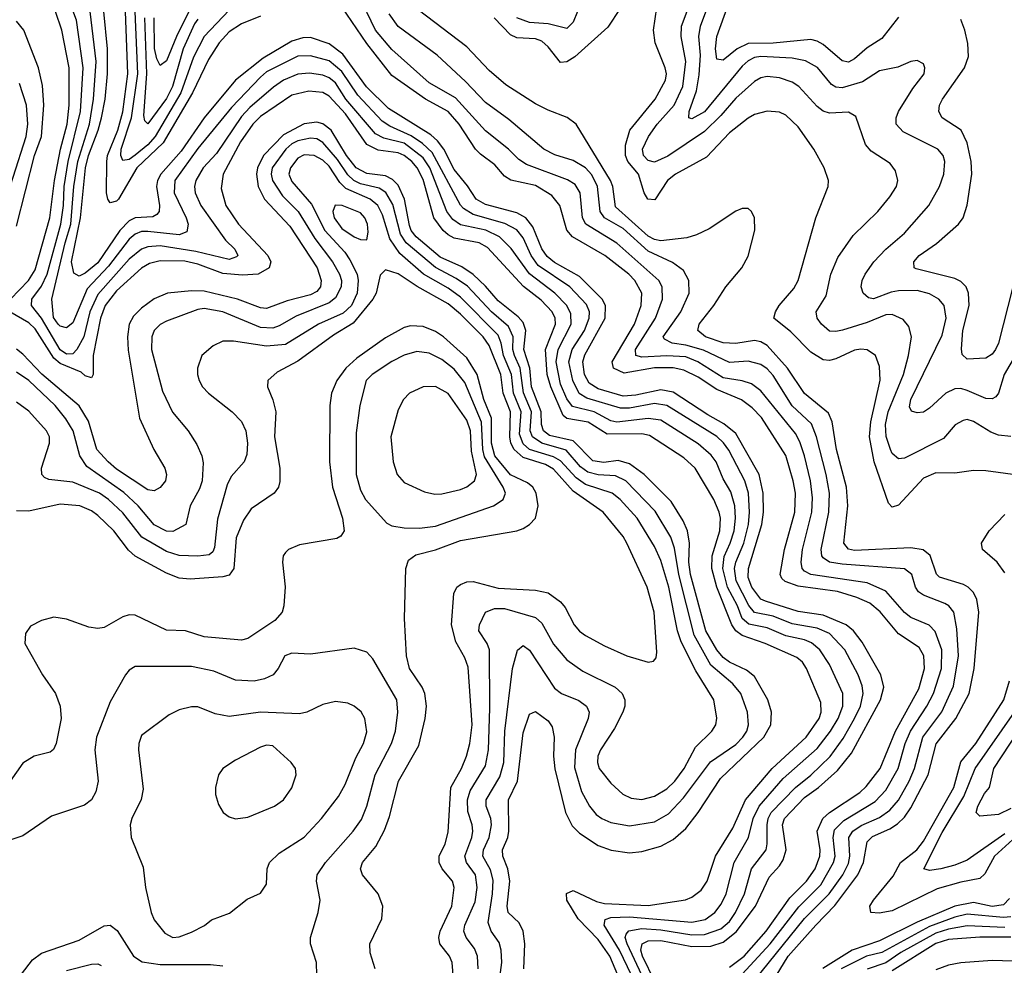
# Model space of a CAD drawing. Header units: inches. Extents: x 1305375 to 1407406, y 744550 to 841633.
# Tile 77 of 256: x 1331280 to 1334429, y 781941 to 784964. Entities that reach past the tile are written whole.
import ezdxf

# ---------------------------------------------------------------- set-up
doc = ezdxf.new("R2010")
doc.units = ezdxf.units.IN
doc.header["$MEASUREMENT"] = 0
doc.layers.add('B3738', color=7, linetype='Continuous')

msp = doc.modelspace()

# ---------------------------------------------------------------- linework, layer by layer
at = {"layer": 'B3738', "color": 5}
for points, elevation in [([(1331250.9, 784070), (1331308.7, 784130), (1331330, 784163.6), (1331376.9, 784330), (1331391.5, 784450), (1331410.3, 784550), (1331432.1, 784630), (1331438.5, 784690), (1331438.7, 784810), (1331415.1, 784930), (1331395, 784990), (1331366.5, 785046.5), (1331325.4, 785110), (1331290, 785143.3), (1331270, 785152.1)], 1580), ([(1334449.1, 783630.9), (1334410, 783635.3), (1334385.2, 783645.2), (1334330, 783679.1), (1334310, 783685.3), (1334297, 783683), (1334271.6, 783668.4), (1334234.5, 783625.5), (1334110, 783562.2), (1334090, 783559.8), (1334070, 783576.8), (1334064.7, 783590), (1334050.9, 783630.9), (1334049, 783670), (1334057.7, 783710), (1334106.8, 783830), (1334122, 783890), (1334132.1, 783950), (1334123.4, 783983.4), (1334105.5, 784005.5), (1334070, 784021.8), (1334050, 784019.9), (1333990, 783995.6), (1333911, 783971), (1333890, 783966.7), (1333870, 783968.6), (1333844, 783990), (1333830.7, 784010), (1333826.8, 784030), (1333858.9, 784081.1), (1333873.6, 784150), (1333896.6, 784203.4), (1333945.8, 784274.2), (1334024.6, 784350), (1334062.9, 784397.1), (1334083.6, 784430), (1334088.6, 784450), (1334080.9, 784480.9), (1334063.6, 784503.6), (1334003.5, 784543.5), (1333984.6, 784564.6), (1333954.4, 784654.4), (1333930, 784668.3), (1333870, 784665), (1333850, 784671.5), (1333830, 784685.8), (1333771.2, 784750), (1333750, 784764.1), (1333710, 784778.2), (1333670, 784782.4), (1333650, 784777.6), (1333630, 784766.1), (1333570, 784712.5), (1333522.7, 784657.3), (1333470, 784606.2), (1333352.8, 784527.2), (1333310, 784508.4), (1333290, 784513.8), (1333274.9, 784530), (1333271.6, 784550), (1333290.6, 784590), (1333318.8, 784630), (1333373, 784690), (1333401.2, 784750), (1333410.7, 784830), (1333395.1, 784910), (1333396.6, 784943.4), (1333467.1, 785130)], 1360), ([(1333236.2, 781910), (1333198.3, 781990), (1333149.3, 782070), (1333152.7, 782087.3), (1333170, 782094), (1333230, 782096.6), (1333430, 782079.5), (1333472.1, 782087.9), (1333503.4, 782110), (1333522.9, 782137.1), (1333538.9, 782170), (1333564.8, 782270), (1333610.4, 782349.6), (1333626, 782410), (1333644.7, 782450), (1333722.1, 782537.9), (1333830, 782634.2), (1333872.8, 782690), (1333897.1, 782730), (1333912.9, 782770), (1333912.8, 782810), (1333870, 782902.6), (1333838.6, 782950), (1333811.7, 782971.7), (1333790, 782981.1), (1333730, 782994.4), (1333670, 783019.5), (1333611.4, 783031.4), (1333590.1, 783050.1), (1333575.5, 783090), (1333544, 783150), (1333528.5, 783210), (1333532.5, 783247.5), (1333552.5, 783290), (1333564.5, 783330), (1333568.8, 783370), (1333567.1, 783410), (1333554.1, 783454.1), (1333530, 783495.9), (1333507.1, 783550), (1333491.8, 783571.8), (1333450, 783608.2), (1333330, 783683.6), (1333290, 783689.2), (1333190, 783676.8), (1333170, 783681), (1333117.3, 783710), (1333047.7, 783727.7), (1333030, 783751.6), (1333010, 783799.1), (1332996.1, 783870), (1333002.6, 783910), (1333043.6, 783990), (1333043, 784023), (1333029.9, 784050), (1332991.4, 784090), (1332910.8, 784150.8), (1332851.8, 784231.8), (1332814.1, 784270), (1332770.9, 784290.9), (1332690, 784308.4), (1332664.9, 784324.9), (1332645.7, 784350), (1332591.5, 784490), (1332570, 784521.9), (1332510, 784568.5), (1332444.6, 784584.6), (1332418.4, 784598.4), (1332323.1, 784710), (1332290, 784761.5), (1332270, 784777.7), (1332250, 784786.3), (1332206.9, 784793.1), (1332170, 784789.6), (1332123.8, 784770), (1332091.6, 784748.4), (1332016.7, 784683.3), (1331990, 784654.2), (1331910, 784536.4), (1331867.1, 784490), (1331843.5, 784450), (1331838.9, 784430), (1331841.8, 784410), (1331859.9, 784370), (1331938.6, 784258.6), (1331968.6, 784230), (1331977.6, 784210), (1331974, 784206), (1331950, 784197.6), (1331843.2, 784223.2), (1331730, 784240.4), (1331690, 784238.1), (1331670, 784230.5), (1331630, 784198.1), (1331530, 784085.1), (1331504.3, 784030), (1331485.1, 783950), (1331463.5, 783910), (1331450, 783895.7), (1331430, 783894.5), (1331410, 783908.6), (1331350, 784009.3), (1331317.8, 784050), (1331319, 784070), (1331350, 784111.7), (1331367.8, 784150), (1331411.5, 784310), (1331420.6, 784370), (1331422.1, 784430), (1331435.4, 784510), (1331474.3, 784670), (1331483.1, 784810), (1331462, 784962), (1331410, 785101.3)], 1560), ([(1334475.5, 783910), (1334427.9, 783830), (1334410.5, 783769.5), (1334401.8, 783758.2), (1334390, 783751.9), (1334370, 783753.2), (1334310, 783778.6), (1334290, 783784.4), (1334270, 783783.7), (1334241.2, 783770), (1334190, 783721.5), (1334170, 783708.8), (1334150, 783706.9), (1334132, 783712), (1334125.9, 783725.9), (1334129.9, 783750), (1334230, 783955.2), (1334242.3, 784010), (1334236.2, 784050), (1334219.8, 784070), (1334190, 784087.9), (1334150, 784097.9), (1334090, 784096.7), (1334067.2, 784092.8), (1334010, 784071.7), (1333994.4, 784074.4), (1333977.1, 784090), (1333971.4, 784110), (1333974, 784130), (1333984.1, 784150), (1334011.9, 784190), (1334049.9, 784230), (1334110, 784280.9), (1334187.5, 784370), (1334221.1, 784430), (1334234.9, 784470), (1334238.2, 784510), (1334233.2, 784530), (1334216.5, 784550), (1334105.5, 784605.5), (1334082.5, 784630), (1334082.6, 784650), (1334089.9, 784670.1), (1334136.4, 784743.6), (1334172, 784790), (1334174.8, 784810), (1334170, 784822.7), (1334150, 784833.3), (1334130, 784829.7), (1334088.2, 784811.7), (1334030, 784799.9), (1333975.3, 784764.7), (1333910, 784745.9), (1333890, 784748), (1333876.3, 784756.3), (1333831.3, 784811.3), (1333792.5, 784832.5), (1333750, 784840.2), (1333650, 784845.6), (1333630, 784842.4), (1333610, 784832.4), (1333590, 784814.6), (1333470, 784669.6), (1333430, 784647.2), (1333419.7, 784650), (1333420.8, 784670), (1333444.2, 784735.8), (1333452.9, 784787.1), (1333457.7, 784850), (1333451.8, 784910), (1333457.5, 784942.5), (1333504.1, 785070)], 1340), ([(1333590, 781912.7), (1333679.7, 782010), (1333771.8, 782128.2), (1333841.6, 782198.4), (1333882.8, 782270), (1333887.5, 782290), (1333881, 782350), (1333885.7, 782374.3), (1333915.5, 782404.4), (1334015.3, 782464.7), (1334050, 782501.3), (1334089.1, 782570), (1334112.1, 782650), (1334128.7, 782690), (1334181.4, 782770), (1334202.4, 782810), (1334228.2, 782890), (1334228.6, 782950), (1334207.7, 783007.7), (1334188.3, 783028.3), (1334130, 783053), (1334110, 783068.5), (1334050, 783136.9), (1333990, 783163.2), (1333810.4, 783190.4), (1333790, 783200.6), (1333781.9, 783210), (1333779, 783230), (1333783.2, 783270), (1333813.1, 783390), (1333815.8, 783435.8), (1333809.4, 783490), (1333789.7, 783570), (1333774.9, 783614.9), (1333760.5, 783640.5), (1333650, 783776.9), (1333619.9, 783799.9), (1333590, 783809.6), (1333530, 783818.4), (1333449, 783870), (1333410, 783885.7), (1333350, 783889.2), (1333270, 783885.2), (1333250.8, 783890), (1333249.7, 783910), (1333313.2, 784010), (1333335.7, 784070), (1333334.8, 784110), (1333324, 784130), (1333190, 784249.6), (1333090.7, 784310), (1333080.3, 784330), (1333072, 784410), (1333056.4, 784436.4), (1333032.1, 784452.1), (1332901.1, 784501.1), (1332876.3, 784516.3), (1332843.1, 784550), (1332770, 784607.9), (1332673.7, 784713.7), (1332590, 784761.6), (1332470, 784868.7), (1332417.6, 784930), (1332364.2, 785044.2)], 1460), ([(1331950, 784993.7), (1331869.8, 784910), (1331835.8, 784844.2), (1331795.3, 784730), (1331713.2, 784590), (1331690, 784563.3), (1331650, 784531), (1331630, 784516.2), (1331610, 784513), (1331604, 784530), (1331604.9, 784550), (1331637.3, 784650), (1331657.8, 784790), (1331649.1, 784990)], 1460), ([(1333550, 781935.2), (1333597.1, 781970), (1333667.6, 782050), (1333743.1, 782156.9), (1333796.4, 782210), (1333824.4, 782250), (1333838.4, 782290), (1333840.1, 782310), (1333830.2, 782370), (1333848.2, 782410), (1333870, 782429.5), (1333966.8, 782493.2), (1333987.3, 782512.7), (1334031.8, 782570), (1334080.4, 782690), (1334155.1, 782824.9), (1334173.5, 782890), (1334171, 782930), (1334156.9, 782956.9), (1334090, 783000.5), (1334031.4, 783071.4), (1333998.4, 783098.4), (1333957.1, 783117.1), (1333895.6, 783135.6), (1333770, 783153.5), (1333728, 783168), (1333717.8, 783177.8), (1333711.6, 783190), (1333725.5, 783270), (1333758.7, 783390), (1333760.5, 783450), (1333753.9, 783490), (1333730.4, 783570.4), (1333652, 783692), (1333622.8, 783722.8), (1333588.6, 783748.6), (1333510, 783781.3), (1333450, 783820.6), (1333403.9, 783843.9), (1333370, 783850.7), (1333310, 783850.5), (1333213.3, 783833.3), (1333178.7, 783850), (1333174.6, 783870), (1333246.3, 783990), (1333267.5, 784050), (1333269.2, 784090), (1333247.6, 784130), (1333228.2, 784150), (1333151.4, 784210), (1333047.7, 784270), (1333030, 784290.6), (1333007.7, 784370), (1332982.1, 784402.1), (1332930, 784433.1), (1332851, 784451), (1332830, 784463.4), (1332799.9, 784499.9), (1332753.3, 784533.3), (1332737.3, 784550), (1332685.8, 784630), (1332650.5, 784670.5), (1332577.7, 784710), (1332470, 784785.6), (1332390, 784887.5), (1332310, 785005)], 1480), ([(1333663.9, 781850), (1333737.9, 781970), (1333825.6, 782070), (1333887.3, 782132.7), (1333960.6, 782230), (1333978.2, 782270), (1333990, 782336), (1334007.4, 782352.6), (1334063, 782377), (1334086.7, 782393.3), (1334110, 782415.1), (1334130, 782445), (1334184.9, 782550), (1334210.7, 782649.3), (1334274.1, 782730), (1334315.9, 782810), (1334331.9, 782890), (1334347.4, 783070), (1334340.8, 783110), (1334330, 783132.3), (1334313.2, 783150), (1334297.9, 783157.9), (1334221.9, 783181.9), (1334211.5, 783191.5), (1334191.3, 783251.3), (1334169.2, 783269.2), (1334130, 783275.6), (1333950, 783267.3), (1333930, 783271.4), (1333915.6, 783290), (1333928.4, 783410), (1333924.1, 783470), (1333891.9, 783590), (1333877.9, 783677.9), (1333866.3, 783706.3), (1333790, 783768.6), (1333735.5, 783850), (1333670, 783922.2), (1333650, 783933.6), (1333630, 783938.2), (1333570, 783928.2), (1333530, 783930.8), (1333472.9, 783950), (1333448.2, 783970), (1333453.4, 783990), (1333499.9, 784050), (1333538.4, 784110), (1333589.9, 784170), (1333610, 784207.7), (1333631.1, 784291.1), (1333629.8, 784329.8), (1333620.5, 784350), (1333610, 784360.5), (1333590, 784359.8), (1333570, 784351.8), (1333485, 784295), (1333444.4, 784275.6), (1333413.3, 784266.7), (1333330, 784256.6), (1333310, 784260.9), (1333290, 784272.2), (1333185.7, 784365.7), (1333177.1, 784430), (1333169.2, 784450), (1333060.2, 784630), (1333031, 784651), (1332970, 784673.9), (1332930, 784694.6), (1332835, 784755), (1332781.3, 784801.3), (1332710, 784877), (1332554.9, 784994.9)], 1420), ([(1333200.5, 784999.5), (1333160.5, 784939.5), (1333055.3, 784844.7), (1333030, 784829.2), (1333010, 784826.7), (1332970, 784877.2), (1332950, 784894.7), (1332930, 784901.9), (1332870, 784905.1), (1332850, 784915.7), (1332797, 784970)], 1380), ([(1334471.7, 783508.3), (1334370, 783521.8), (1334330, 783522.5), (1334270, 783513.9), (1334210, 783515.2), (1334170, 783498.3), (1334090, 783412.2), (1334070, 783405.7), (1334058.4, 783418.4), (1334012.9, 783550), (1333997.4, 783630), (1334001.6, 783678.4), (1334031.4, 783811.4), (1334030, 783855.1), (1334017.1, 783890), (1333990, 783908.3), (1333970, 783910.9), (1333950, 783907.7), (1333890, 783879.3), (1333870, 783874.5), (1333850, 783876.7), (1333810, 783900.6), (1333746.3, 783966.3), (1333691.9, 784010), (1333696.6, 784030), (1333708.3, 784050), (1333755.8, 784104.2), (1333769.9, 784130), (1333826.4, 784330), (1333865, 784430), (1333866.8, 784450), (1333852.8, 784490), (1333819.5, 784550), (1333770, 784621), (1333730, 784658.3), (1333710, 784667.9), (1333670, 784671.1), (1333630, 784660.2), (1333610, 784648.8), (1333550, 784601.8), (1333476, 784524), (1333377.8, 784470), (1333351.4, 784450), (1333311.7, 784388.3), (1333288.5, 784390), (1333276.9, 784410), (1333259.5, 784470), (1333225.3, 784510), (1333217.8, 784530), (1333217, 784563), (1333231.7, 784610), (1333312.5, 784710), (1333345.4, 784770), (1333348.2, 784790), (1333344.3, 784810), (1333312.7, 784890), (1333307.2, 784930), (1333317.3, 785002.7)], 1380), ([(1334090, 784971.7), (1334036.8, 784903.2), (1333990, 784873.5), (1333950, 784838.5), (1333930, 784828.2), (1333910, 784831.8), (1333850, 784884.1), (1333830, 784895.4), (1333810, 784899.8), (1333690, 784888.1), (1333610, 784887.5), (1333574.7, 784870), (1333530, 784833.7), (1333510, 784837.4), (1333505.3, 784870), (1333509.6, 784910), (1333546.3, 785013.7)], 1320), ([(1331270, 784303.8), (1331328.1, 784530), (1331350, 784590), (1331357.8, 784690), (1331353.7, 784753.7), (1331340.1, 784810), (1331293.8, 784930), (1331270, 784958.8)], 1620), ([(1333269.5, 781910), (1333222.7, 782010), (1333216.5, 782030), (1333219.4, 782040.6), (1333228.4, 782051.6), (1333270, 782059), (1333330, 782054.8), (1333430, 782038.6), (1333470, 782040.1), (1333522.1, 782057.9), (1333550, 782081.3), (1333569.1, 782110), (1333598.3, 782170), (1333620.7, 782250), (1333666.9, 782310), (1333670.8, 782330), (1333670.4, 782390), (1333673.3, 782410), (1333682.9, 782430), (1333760.6, 782510), (1333810, 782549.1), (1333871.8, 782608.2), (1333913.4, 782666.6), (1333949.9, 782730), (1333968.4, 782770), (1333977.5, 782810), (1333974.4, 782834.4), (1333960.9, 782870), (1333919, 782950), (1333870, 783001.3), (1333830, 783019.3), (1333750, 783032.6), (1333690, 783057.2), (1333630, 783069.3), (1333611.6, 783091.6), (1333570.9, 783170), (1333566.2, 783210), (1333570, 783230), (1333595.8, 783290), (1333610.2, 783350), (1333614.4, 783390), (1333610.4, 783450), (1333598.5, 783490), (1333547.9, 783587.9), (1333531.3, 783611.3), (1333510, 783631.7), (1333350, 783730.2), (1333310, 783736.7), (1333230, 783721.5), (1333201.5, 783721.5), (1333094.3, 783754.3), (1333068.8, 783768.8), (1333048.6, 783810), (1333036.6, 783870), (1333047.4, 783910), (1333085.9, 783970), (1333101.2, 784010), (1333102.1, 784030), (1333093.1, 784053.1), (1333039.1, 784110), (1332938.3, 784178.3), (1332915.7, 784210), (1332890, 784266.2), (1332870, 784291.5), (1332831.9, 784311.9), (1332730, 784340.8), (1332699.8, 784359.8), (1332690, 784370.9), (1332599.3, 784539.3), (1332568, 784568), (1332532.5, 784592.5), (1332463.5, 784623.5), (1332439.3, 784639.3), (1332361.9, 784721.9), (1332310, 784798.1), (1332270, 784831.8), (1332210, 784848.1), (1332170, 784847.1), (1332070, 784797.3), (1332050, 784780.4), (1331957.3, 784682.7), (1331850, 784551.8), (1331776.3, 784450), (1331774.2, 784410), (1331812.6, 784330), (1331818.6, 784310), (1331814.9, 784285.1), (1331790, 784275.7), (1331690, 784287), (1331670, 784286.2), (1331650, 784278.6), (1331630, 784262.4), (1331564.7, 784175.3), (1331496.5, 784103.5), (1331450, 783994.6), (1331430, 783978.2), (1331410, 783983.9), (1331403.7, 783990), (1331388.6, 784011.4), (1331382.9, 784070), (1331425.2, 784250), (1331444, 784310), (1331453.4, 784430), (1331465.7, 784510), (1331503, 784630), (1331516.8, 784710), (1331525.1, 784830), (1331506.1, 784990)], 1540), ([(1333311.5, 781890), (1333271.7, 781970), (1333266.6, 781990), (1333270.5, 782009.5), (1333290, 782019.1), (1333330, 782020.2), (1333430, 782001.9), (1333490, 782002.2), (1333530, 782015.4), (1333571.8, 782048.2), (1333633.4, 782130), (1333676.5, 782223.5), (1333710, 782258.7), (1333722, 782278), (1333730.8, 782310), (1333719.7, 782390), (1333725.8, 782410), (1333790, 782477.7), (1333834.7, 782510), (1333895.6, 782564.4), (1333940.6, 782619.4), (1334032.5, 782790), (1334043.4, 782830), (1334034, 782870), (1333974.5, 782974.5), (1333946.9, 783010), (1333922.8, 783030), (1333850, 783060.3), (1333770, 783071.8), (1333664.6, 783104.6), (1333650, 783111.1), (1333621.6, 783150), (1333610, 783180.4), (1333610.4, 783210), (1333653.5, 783350), (1333658.8, 783390), (1333657.4, 783450), (1333644.7, 783510), (1333570, 783641.2), (1333532.2, 783672.2), (1333480.6, 783700.6), (1333370, 783772.8), (1333330, 783780.2), (1333250, 783763.4), (1333210, 783760.4), (1333130, 783784.1), (1333101.7, 783801.7), (1333086.3, 783830), (1333081.4, 783870), (1333087.4, 783892.6), (1333152.3, 784010), (1333153, 784050), (1333143.3, 784070), (1333070, 784142.9), (1332990, 784187.8), (1332966.8, 784206.8), (1332950, 784231.4), (1332921.1, 784301.1), (1332899, 784330), (1332870, 784345.8), (1332770, 784372.8), (1332739.9, 784390), (1332712.6, 784432.6), (1332670, 784484.8), (1332636.1, 784550), (1332616.4, 784576.4), (1332595.1, 784595.1), (1332459.5, 784679.5), (1332389.4, 784749.4), (1332313.6, 784853.6), (1332270, 784886.6), (1332210, 784906.8), (1332185.5, 784905.5), (1332150, 784894.7), (1332059, 784841), (1331970, 784770.3), (1331870, 784650.3), (1331796.9, 784543.1), (1331732.1, 784470), (1331721.1, 784450), (1331717.4, 784430), (1331727.2, 784370), (1331725.9, 784350), (1331719.1, 784340.9), (1331706.5, 784333.5), (1331650, 784330.2), (1331630, 784320.3), (1331600.7, 784290), (1331530, 784186.2), (1331490, 784153.6), (1331470, 784144.2), (1331453.1, 784153.1), (1331445.7, 784190), (1331475, 784330), (1331490.8, 784490), (1331499.8, 784530), (1331531.2, 784610), (1331542.1, 784650), (1331553.6, 784710), (1331560.7, 784790), (1331561, 784870), (1331549.3, 784990)], 1520), ([(1332050, 784975.1), (1331990, 784949.9), (1331950, 784924.5), (1331918.5, 784890), (1331883.7, 784836.3), (1331833.4, 784730), (1331739.6, 784570), (1331654.4, 784490), (1331596.5, 784390), (1331590, 784383.5), (1331570, 784377.8), (1331562.4, 784390), (1331558.4, 784410), (1331558.5, 784510), (1331561.6, 784530), (1331593.9, 784610), (1331610.5, 784669.5), (1331626.6, 784790), (1331618.6, 784990)], 1480), ([(1331850, 784965.6), (1331839.4, 784950), (1331802.9, 784870), (1331769, 784750), (1331750, 784711.7), (1331690, 784630.7), (1331680.2, 784640.2), (1331677.3, 784657.3), (1331686.7, 784790), (1331680.9, 784970)], 1440), ([(1331821.2, 784990), (1331781.7, 784910), (1331750, 784831.6), (1331730, 784816.8), (1331718.3, 784838.3), (1331711.3, 784871.3), (1331710.3, 784970)], 1420), ([(1333628.6, 781891.4), (1333790, 782091.2), (1333868.7, 782170), (1333912.4, 782230), (1333930, 782267), (1333934.3, 782290), (1333931.7, 782350), (1333944, 782370), (1333971.4, 782388.6), (1334030, 782414.1), (1334062.6, 782437.4), (1334090, 782468.8), (1334124.3, 782530), (1334141, 782570), (1334167.9, 782670), (1334228.7, 782751.3), (1334266.3, 782833.7), (1334281.9, 782930), (1334276.8, 783016.8), (1334266.9, 783070), (1334251.4, 783090), (1334238.1, 783098.1), (1334170, 783124.1), (1334154.7, 783134.7), (1334144.8, 783150), (1334132.8, 783190), (1334110, 783208.3), (1333910, 783223.8), (1333870.2, 783230.2), (1333850, 783243.1), (1333845, 783250), (1333843.4, 783270), (1333867.4, 783390), (1333869.4, 783450), (1333859, 783510), (1333828, 783630), (1333811.8, 783671.8), (1333750, 783729.9), (1333690, 783826), (1333670, 783847.8), (1333650, 783861.2), (1333610, 783872), (1333550, 783868.4), (1333467.1, 783907.1), (1333410, 783923.5), (1333366.3, 783930), (1333342.6, 783942.6), (1333338.3, 783950), (1333394.8, 784030), (1333420.6, 784090), (1333420.2, 784130), (1333402.4, 784162.4), (1333367.2, 784187.2), (1333290, 784224.2), (1333210, 784295.7), (1333150.3, 784330.3), (1333136, 784350), (1333128.1, 784430), (1333110, 784467.7), (1333090, 784489.9), (1333050, 784513.4), (1332991.3, 784531.3), (1332956.8, 784550), (1332844.5, 784644.5), (1332770, 784698.4), (1332706, 784766), (1332615.2, 784850), (1332490, 784941.5), (1332462, 784982)], 1440), ([(1333064, 784990), (1333050, 784955.8), (1333030, 784935.9), (1332970.2, 784950.2), (1332910, 784954.7), (1332870, 784969.6)], 1360), ([(1334454.8, 784105.2), (1334410.1, 783930), (1334400.6, 783910), (1334390, 783894.1), (1334370, 783881.6), (1334310, 783879.1), (1334294, 783894), (1334291.5, 783911.5), (1334296.3, 783970), (1334315.9, 784050), (1334314.3, 784090), (1334306.7, 784110), (1334290, 784127.2), (1334270, 784136.3), (1334146.8, 784166.8), (1334140.8, 784170), (1334138.9, 784190), (1334156.8, 784210), (1334211.9, 784248.1), (1334282.5, 784310), (1334296.9, 784330), (1334310, 784370.6), (1334324.8, 784470), (1334322.3, 784510), (1334309.9, 784569.9), (1334290.3, 784610.3), (1334229.8, 784650), (1334218.9, 784670), (1334221.2, 784690), (1334230.9, 784710), (1334301.8, 784810), (1334313.7, 784846.3), (1334312.2, 784887.8), (1334302.4, 784930), (1334290, 784963.9)], 1320), ([(1331218.1, 784330), (1331300.8, 784590), (1331306.5, 784630), (1331301.9, 784690), (1331279.5, 784759.5)], 1640), ([(1333201.6, 781890), (1333167.4, 781970), (1333130, 782023.7), (1333065.7, 782090), (1333029.9, 782150), (1333028.9, 782171.1), (1333050, 782180.1), (1333124.9, 782144.9), (1333150, 782138.4), (1333290, 782132.7), (1333409.5, 782150.5), (1333430, 782158.8), (1333458.9, 782181.1), (1333478.1, 782210), (1333505.2, 782290), (1333560.3, 782379.7), (1333601, 782470), (1333686, 782570), (1333795, 782670), (1333836.7, 782730), (1333843.2, 782750), (1333841.7, 782781.7), (1333796.1, 782890), (1333782.9, 782910), (1333765.2, 782925.2), (1333664.3, 782970), (1333590, 782995.3), (1333570.1, 783010.1), (1333557.2, 783030), (1333509.6, 783150), (1333493.9, 783210), (1333494.2, 783250), (1333518.6, 783330), (1333520.8, 783370), (1333517.2, 783390), (1333500.3, 783430), (1333440.6, 783530), (1333403.6, 783563.6), (1333294.5, 783634.5), (1333270, 783639.8), (1333158.5, 783638.5), (1333097.6, 783677.6), (1333030, 783689), (1333018.6, 783698.6), (1332978.2, 783790), (1332967.4, 783830), (1332961.7, 783910), (1332993.7, 783990), (1332992.3, 784010), (1332982.9, 784030), (1332947.4, 784067.4), (1332891.1, 784111.1), (1332775.7, 784235.7), (1332750, 784250.7), (1332670, 784265.7), (1332650, 784275.6), (1332634.2, 784290), (1332604.4, 784330), (1332570, 784452.3), (1332551.5, 784490), (1332534.6, 784510), (1332510, 784529.3), (1332490, 784538.1), (1332426.7, 784546.7), (1332390, 784564.9), (1332322.2, 784662.2), (1332270, 784719.4), (1332250, 784731.1), (1332205, 784735), (1332150, 784722.3), (1332050, 784654.4), (1332026.3, 784630), (1331986.8, 784573.2), (1331930.7, 784470), (1331924.2, 784424.2), (1331939.4, 784370), (1331980.1, 784310), (1332074.1, 784210), (1332083.1, 784190), (1332077.7, 784170), (1332043.2, 784150), (1331993.2, 784146.8), (1331930, 784152.3), (1331850, 784181.9), (1331808, 784192), (1331730, 784192.9), (1331695.5, 784184.5), (1331670, 784169.3), (1331590, 784096.8), (1331553.5, 784050), (1331538.5, 784010), (1331515.4, 783890), (1331514.8, 783830), (1331510, 783819.4), (1331490, 783824.8), (1331476.6, 783836.6), (1331410, 783864.5), (1331390, 783881.5), (1331330, 783975.2), (1331310, 783994.8), (1331249.2, 784030)], 1580), ([(1332892.6, 781930), (1332895.2, 782010), (1332889.9, 782050), (1332877, 782077), (1332842.4, 782110), (1332838.8, 782130), (1332847.7, 782210), (1332840.9, 782250), (1332825, 782290), (1332824.3, 782310), (1332840.8, 782350), (1332844.2, 782370), (1332843.6, 782470), (1332871.7, 782530), (1332890, 782683.8), (1332910, 782744), (1332930, 782752.1), (1332970, 782722.9), (1332983.4, 782703.4), (1332989.6, 782670), (1332986.7, 782610), (1332991.2, 782568.8), (1333025.5, 782430), (1333047.4, 782387.4), (1333070, 782363.4), (1333130, 782324), (1333171.1, 782308.9), (1333230, 782301.3), (1333270, 782305.1), (1333330, 782322.2), (1333370, 782343.3), (1333410, 782378.1), (1333450, 782429.5), (1333521.2, 782538.8), (1333659.8, 782670), (1333681.7, 782710), (1333684.6, 782750), (1333672.2, 782790), (1333630, 782864.5), (1333604.7, 782884.7), (1333550, 782910.2), (1333530, 782924.8), (1333509.7, 782949.7), (1333474.6, 783010), (1333424.9, 783190), (1333420.2, 783230), (1333422.4, 783290), (1333415.3, 783330), (1333401.7, 783361.7), (1333363.3, 783423.3), (1333276.8, 783510), (1333230, 783544.5), (1333194.4, 783554.4), (1333148.5, 783548.5), (1333113.3, 783553.3), (1333050, 783617.8), (1332974.3, 783634.3), (1332954.8, 783650), (1332949.1, 783670), (1332948.1, 783710), (1332916.4, 783790), (1332911.3, 783850), (1332892.8, 783910), (1332899.2, 783970), (1332890, 783995.4), (1332874.2, 784014.2), (1332810, 784064.6), (1332770, 784111.4), (1332730, 784149.4), (1332693.7, 784173.7), (1332625.1, 784205.1), (1332548.1, 784270), (1332532.5, 784290), (1332526.3, 784306.3), (1332510.4, 784390), (1332490, 784435.1), (1332472.9, 784452.9), (1332450, 784464.3), (1332390, 784472.4), (1332356.2, 784490), (1332325.2, 784530), (1332276.2, 784610), (1332250, 784630.9), (1332230, 784635.8), (1332190, 784631.2), (1332124.1, 784595.9), (1332059.9, 784530), (1332041.2, 784490), (1332037.8, 784470), (1332043.1, 784430), (1332063.2, 784390), (1332143.8, 784303.8), (1332232, 784170), (1332244.7, 784130), (1332242.6, 784110), (1332230, 784095.3), (1332210, 784084.7), (1332135.2, 784064.8), (1332070, 784040.9), (1332050, 784042.8), (1331976.5, 784070), (1331870, 784095.9), (1331830, 784097.3), (1331752.7, 784090), (1331710, 784071), (1331670, 784041.9), (1331644.5, 784015.5), (1331630.4, 783990), (1331624.5, 783950), (1331627.5, 783907.5), (1331663.7, 783690), (1331709.4, 783589.4), (1331744, 783530), (1331750.2, 783510), (1331746.4, 783490), (1331730, 783467.9), (1331710, 783457.5), (1331690, 783461), (1331590, 783526.8), (1331563.1, 783550), (1331527.4, 783590), (1331500.7, 783680.7), (1331470, 783729), (1331350.8, 783830.8), (1331290, 783895), (1331270, 783910.3)], 1620), ([(1332811.1, 781870), (1332821.7, 781950), (1332820.3, 781990), (1332813.7, 782013.7), (1332787.8, 782050), (1332778, 782078), (1332792.1, 782170), (1332793.8, 782213.8), (1332786.1, 782246.1), (1332761.4, 782290), (1332763.4, 782310), (1332781.3, 782350), (1332789.1, 782390), (1332786.9, 782410), (1332772.4, 782450), (1332772, 782470), (1332816.1, 782543.9), (1332828.6, 782590), (1332832, 782690), (1332856.6, 782890), (1332871.9, 782948.1), (1332890, 782963.9), (1332910, 782948.6), (1332990, 782826.8), (1333013.2, 782810), (1333068, 782788), (1333092.6, 782770), (1333100.9, 782750), (1333097.8, 782730), (1333057.1, 782630), (1333054, 782574), (1333076.9, 782496.9), (1333102, 782450), (1333123.5, 782423.5), (1333141.6, 782410), (1333170, 782397.8), (1333230, 782387.6), (1333310, 782400.1), (1333354.9, 782425.1), (1333403.3, 782476.7), (1333488.9, 782591.1), (1333570, 782646.9), (1333592.7, 782670), (1333605.6, 782690), (1333611.1, 782710), (1333607.7, 782750), (1333586.7, 782810), (1333560.9, 782840.9), (1333490, 782900.5), (1333436.5, 782996.5), (1333387.7, 783190), (1333374.5, 783274.5), (1333362.6, 783310), (1333312.8, 783392.8), (1333218.3, 783490), (1333185.8, 783505.8), (1333130, 783508.7), (1333097.1, 783517.1), (1333074, 783534), (1333027.6, 783587.6), (1332949.6, 783609.6), (1332919.8, 783630), (1332913.1, 783650), (1332916.7, 783710), (1332890.8, 783770.8), (1332881, 783850), (1332862.3, 783890), (1332857.6, 783910), (1332858.1, 783950), (1332843.1, 783983.1), (1332789.1, 784030), (1332711.8, 784111.8), (1332676.5, 784136.5), (1332610, 784171.4), (1332516.4, 784250), (1332498.2, 784278.2), (1332473.3, 784373.3), (1332451.5, 784411.5), (1332430, 784424.8), (1332370, 784439.1), (1332349.1, 784449.1), (1332330, 784467.3), (1332297, 784517), (1332250, 784571.3), (1332230, 784582.8), (1332210, 784585.4), (1332170, 784576.5), (1332150, 784567), (1332131, 784550), (1332088.1, 784490), (1332084.6, 784470), (1332088.5, 784450), (1332120.4, 784400.4), (1332170.7, 784350), (1332223.8, 784263.8), (1332280.2, 784190), (1332303.4, 784150), (1332309.8, 784130), (1332308.5, 784110), (1332290, 784075), (1332270, 784058.2), (1332164.3, 784015.7), (1332110, 783984.7), (1332090, 783978.1), (1332050, 783979.5), (1331930, 784030.2), (1331870, 784040.7), (1331850, 784037.5), (1331750, 784000.2), (1331730, 783989.1), (1331710.2, 783970), (1331703.1, 783950), (1331701.9, 783910), (1331736.7, 783776.7), (1331768.9, 783708.9), (1331818.6, 783650), (1331846.3, 783606.3), (1331863.2, 783570), (1331866.8, 783546.8), (1331864.2, 783490), (1331855.4, 783464.6), (1331825.5, 783410), (1331811.8, 783350), (1331770, 783328.2), (1331750, 783328.5), (1331710, 783349.2), (1331659.4, 783410), (1331612.8, 783452.8), (1331495.5, 783535.5), (1331472.2, 783570), (1331450.9, 783650), (1331428.2, 783688.2), (1331393.5, 783730), (1331310, 783810.3), (1331270, 783836.7)], 1640), ([(1332746, 781930), (1332743.7, 781970), (1332734.9, 781994.9), (1332707.5, 782030), (1332700.3, 782050), (1332703.5, 782070), (1332736.2, 782143.8), (1332743.2, 782190), (1332737.4, 782230), (1332709.2, 782270), (1332703.5, 782290), (1332726.2, 782350), (1332729.3, 782370), (1332727.2, 782390), (1332712.9, 782432.9), (1332712, 782470), (1332721.2, 782498.8), (1332770, 782578.5), (1332779, 782630), (1332783.6, 782763.6), (1332782.6, 782950), (1332774.8, 782970), (1332748.6, 783010), (1332751, 783030), (1332769.9, 783070.1), (1332798.4, 783081.6), (1332830, 783081.2), (1332930, 783053.1), (1332950, 783034.6), (1332987.7, 782967.7), (1333030, 782917.2), (1333080.9, 782880.9), (1333184.7, 782830), (1333206.6, 782810), (1333214.8, 782790), (1333214.8, 782770), (1333208.6, 782750), (1333182.3, 782697.7), (1333137.2, 782630), (1333128.9, 782610), (1333127.6, 782590), (1333133.3, 782570), (1333170, 782523.5), (1333208.8, 782488.8), (1333236, 782476), (1333270, 782471.5), (1333310, 782481.8), (1333350, 782505.6), (1333375.4, 782530), (1333404.9, 782570), (1333441.1, 782638.9), (1333493.5, 782690), (1333505.8, 782710), (1333509.2, 782730.8), (1333500.2, 782790), (1333442.2, 782882.2), (1333395.2, 782975.2), (1333384.2, 783010), (1333356.1, 783150), (1333330, 783235), (1333310, 783279.9), (1333254.9, 783370), (1333200.1, 783430), (1333174.8, 783450), (1333090, 783477.8), (1333059.7, 783499.7), (1333010, 783553.6), (1332986.7, 783566.7), (1332910.3, 783590), (1332890, 783608.2), (1332878.7, 783638.7), (1332883.7, 783710), (1332859.2, 783770), (1332853.2, 783830), (1332826.8, 783890), (1332820, 783930), (1332810, 783955.6), (1332690, 784077.1), (1332650, 784105.4), (1332571, 784150), (1332496.3, 784216.3), (1332463.7, 784263.7), (1332440.2, 784340.2), (1332425.1, 784370), (1332400.6, 784390), (1332323.6, 784423.6), (1332303.5, 784443.5), (1332270, 784495.6), (1332250, 784514.3), (1332221.5, 784530), (1332190, 784531.8), (1332170, 784520.6), (1332146.1, 784490), (1332141, 784470), (1332150, 784446.8), (1332213.6, 784373.6), (1332255.6, 784290), (1332320.2, 784220.2), (1332336.2, 784196.2), (1332358.9, 784150), (1332362.4, 784130), (1332359.9, 784090), (1332340.8, 784050), (1332314.9, 784025.1), (1332235.7, 783990), (1332130, 783925.2), (1332070, 783919.9), (1331963.7, 783936.3), (1331930, 783936.3), (1331898.5, 783921.5), (1331863.2, 783890), (1331849.2, 783850), (1331848.4, 783830), (1331853.8, 783810), (1331865.2, 783790), (1331884.5, 783770), (1331959.7, 783710), (1331990, 783679.7), (1332003.3, 783650), (1332008.9, 783610), (1332006.3, 783573.7), (1331997.8, 783550), (1331956.5, 783503.5), (1331943.5, 783476.5), (1331912.9, 783367.1), (1331903.5, 783276.5), (1331897.4, 783262.6), (1331886.5, 783253.5), (1331850, 783249.2), (1331790, 783251), (1331750, 783263.8), (1331671.2, 783310), (1331610, 783387.1), (1331564.5, 783430), (1331535.3, 783450), (1331450, 783485.6), (1331373.8, 783493.8), (1331360.1, 783500.1), (1331350.7, 783510), (1331349.9, 783530), (1331375.8, 783610), (1331375.9, 783630), (1331365.7, 783650), (1331310, 783711.9), (1331270, 783741.1)], 1660), ([(1332673.3, 781830), (1332663.4, 781950), (1332654.7, 781970), (1332623.9, 782010), (1332620.1, 782030), (1332624.5, 782050), (1332661.6, 782130), (1332669.9, 782189.9), (1332664.1, 782210), (1332631, 782250), (1332621.8, 782270), (1332622, 782290), (1332640.5, 782330), (1332650, 782367.3), (1332659.4, 782510), (1332692.7, 782570), (1332709.2, 782610), (1332719.6, 782650), (1332726.7, 782710), (1332714, 782894), (1332703.8, 782923.8), (1332674.7, 782974.7), (1332660.6, 783030), (1332668.6, 783130), (1332677.9, 783150), (1332690, 783158.7), (1332710, 783166.5), (1332730, 783167.8), (1332810, 783146.3), (1332930, 783140.3), (1332970, 783132), (1333010, 783103.2), (1333024.5, 783084.5), (1333052.9, 783030), (1333070, 783009.5), (1333090, 782995.3), (1333150, 782962.1), (1333222, 782930), (1333289.7, 782910.3), (1333307, 782913), (1333315.9, 782924.1), (1333317.8, 782942.2), (1333309.3, 783070), (1333286.3, 783150), (1333222.2, 783290), (1333210, 783311.7), (1333145.6, 783390), (1333050, 783456.3), (1332987.1, 783527.1), (1332961.4, 783541.4), (1332890, 783564.2), (1332861.6, 783590), (1332850.3, 783610), (1332847.1, 783630), (1332850.1, 783710), (1332826.7, 783770), (1332819.1, 783830), (1332781.9, 783921.9), (1332762.7, 783950), (1332690, 784022.8), (1332650, 784055.5), (1332550.8, 784110.8), (1332490, 784151.2), (1332450, 784164.6), (1332433.4, 784146.6), (1332420.2, 784090), (1332409.2, 784070), (1332346.3, 783993.7), (1332284.2, 783955.8), (1332170, 783872.2), (1332103.1, 783836.9), (1332073.8, 783810), (1332073.2, 783790), (1332090, 783748.5), (1332099.1, 783710), (1332095.5, 783630), (1332111.6, 783530), (1332112.2, 783487.8), (1332108.1, 783470), (1332094.5, 783450), (1332020.3, 783399.7), (1331995.9, 783364.1), (1331972.7, 783307.3), (1331965.3, 783210), (1331950, 783188.7), (1331930, 783183.1), (1331825, 783175), (1331790, 783178.7), (1331750, 783194.1), (1331649.3, 783249.3), (1331628.6, 783268.6), (1331580.8, 783330), (1331530, 783378.7), (1331510, 783393.5), (1331472.4, 783410), (1331410, 783415.6), (1331310, 783392.5), (1331270, 783393.8)], 1680), ([(1332417.1, 781930), (1332401.5, 781981.5), (1332399.8, 782010), (1332438, 782090), (1332441.6, 782130), (1332426.1, 782170), (1332376.5, 782230), (1332369.9, 782250), (1332376.4, 782270), (1332419, 782321), (1332446.4, 782373.6), (1332462.8, 782417.2), (1332491.6, 782530), (1332556.3, 782643.7), (1332577.3, 782730), (1332581.1, 782770), (1332575.6, 782810), (1332567.1, 782830), (1332527.2, 782890), (1332516.7, 782930), (1332511.2, 783050), (1332515.2, 783210), (1332523.7, 783236.3), (1332547.2, 783252.8), (1332610, 783269), (1332690, 783299.5), (1332870, 783329.5), (1332890, 783337.2), (1332910.3, 783349.7), (1332929.9, 783370), (1332938.5, 783410), (1332931.4, 783450), (1332921.1, 783470), (1332903.6, 783483.6), (1332850, 783509.4), (1332799.4, 783570), (1332788.7, 783610), (1332788.6, 783690), (1332764.7, 783750), (1332743.5, 783830), (1332710, 783883.3), (1332635.9, 783950), (1332610, 783967.2), (1332570, 783983), (1332530, 783984.9), (1332510, 783979.5), (1332450, 783946.7), (1332358, 783882), (1332322.7, 783850), (1332293.9, 783810), (1332277.7, 783770), (1332271.7, 783730), (1332270.5, 783550), (1332280.9, 783470), (1332312.9, 783370), (1332317.6, 783330), (1332306.7, 783313.3), (1332294.2, 783305.8), (1332175.2, 783284.8), (1332139.6, 783270), (1332130, 783260.4), (1332123, 783250), (1332120.5, 783230), (1332128.7, 783151.3), (1332125.1, 783090), (1332119.8, 783070), (1332096.5, 783043.5), (1332010, 782986.3), (1331990, 782981), (1331870, 782991), (1331810, 783009.9), (1331750, 783012.5), (1331650, 783060.2), (1331630, 783061.4), (1331610, 783055), (1331550, 783021.2), (1331530, 783017.4), (1331501.7, 783021.7), (1331430, 783048), (1331390, 783053.6), (1331350, 783043), (1331315.1, 783024.9), (1331298.4, 783001.6), (1331296.4, 782970), (1331353.6, 782870), (1331394.4, 782810), (1331410.2, 782770), (1331412.6, 782730), (1331397.1, 782650), (1331388.7, 782631.3), (1331377.4, 782622.6), (1331327, 782610), (1331290, 782587), (1331222.3, 782490)], 1720), ([(1334430, 783195.8), (1334405.5, 783230), (1334359, 783270), (1334356.1, 783290), (1334380.1, 783330), (1334430, 783382.3)], 1380), ([(1332230.8, 781910), (1332229.8, 781950), (1332210.6, 782010), (1332210.6, 782030), (1332234.5, 782110), (1332241.2, 782150), (1332229.1, 782210), (1332231.7, 782230), (1332257.7, 782270), (1332346.4, 782370), (1332372.9, 782407.1), (1332390.3, 782450), (1332417.3, 782550), (1332469.1, 782650), (1332481.8, 782690), (1332489.9, 782750), (1332485.8, 782790), (1332410, 782920.5), (1332390, 782941.7), (1332350, 782954.5), (1332210, 782935.9), (1332150, 782939.3), (1332127.9, 782930), (1332106.9, 782890), (1332090.3, 782870), (1332063.3, 782856.7), (1332029.9, 782849.9), (1331970, 782853), (1331901.1, 782881.1), (1331830, 782895.9), (1331650, 782896.8), (1331630, 782884.4), (1331618.6, 782870), (1331570, 782783.6), (1331526.1, 782670), (1331520.4, 782630), (1331531.5, 782530), (1331524.2, 782495.8), (1331509.5, 782470.5), (1331487.4, 782452.6), (1331382.3, 782417.7), (1331290, 782355.1), (1331230, 782335.3)], 1740), ([(1334456.3, 782343.7), (1334397.8, 782290), (1334365.9, 782234.1), (1334350, 782218.5), (1334290, 782207.2), (1334214.4, 782185.6), (1334070, 782115.8), (1334028.4, 782108.4), (1334001.6, 782110), (1333999.1, 782130), (1334010.8, 782150), (1334073.4, 782226.6), (1334097.1, 782270), (1334148.5, 782310), (1334170, 782337.9), (1334267.5, 782510), (1334290, 782591.5), (1334338, 782650), (1334427.6, 782790), (1334445.2, 782850)], 1380), ([(1334450, 782442.1), (1334410, 782423), (1334350, 782418.3), (1334339.1, 782430), (1334343.6, 782450), (1334365.2, 782490), (1334381.5, 782510), (1334395.2, 782570), (1334525.9, 782770)], 1340), ([(1334430, 782361.8), (1334310, 782277.5), (1334270, 782260.9), (1334226, 782250), (1334190, 782244), (1334171.2, 782250), (1334230, 782365.7), (1334299.4, 782480.6), (1334335, 782570), (1334460.8, 782750)], 1360), ([(1334445.5, 782154.5), (1334425.6, 782134.4), (1334390, 782129.4), (1334330, 782142), (1334270, 782130.8), (1334150, 782079.4), (1334030, 782019.1), (1333941.8, 781990), (1333848.8, 781931.2)], 1420), ([(1334450, 782096.7), (1334426, 782094), (1334310, 782104.9), (1334270, 782095.6), (1334190, 782065.2), (1334037.6, 781982.4), (1333988.5, 781970), (1333906.9, 781930)], 1440), ([(1331286.6, 781913.4), (1331321.6, 781958.4), (1331350, 781980.4), (1331470, 782021.5), (1331550, 782067.7), (1331570, 782069.4), (1331592.4, 782052.4), (1331643.9, 781970), (1331672.4, 781952.4), (1331730, 781943.4), (1331890, 781943.7), (1331930, 781939.9)], 1740), ([(1334430, 782062.2), (1334310, 782067.3), (1334250, 782056.7), (1334210, 782043.5), (1334098.2, 781981.8), (1334050, 781949.2), (1333990, 781929)], 1460), ([(1334450, 782031.4), (1334350, 782030.9), (1334250, 782023.9), (1334210, 782011.1), (1334070, 781923.7)], 1480), ([(1331430, 781924.3), (1331510, 781944.7), (1331530, 781945.8), (1331541.1, 781941.1)], 1720), ([(1334490, 781953.9), (1334390, 781956.4), (1334290, 781949.3), (1334250, 781941.5), (1334210, 781926.7)], 1520)]:
    msp.add_lwpolyline(points, dxfattribs=dict(at, elevation=elevation))
for points, elevation in [([(1332289.1, 784370.9), (1332281.7, 784350), (1332285.7, 784330), (1332310, 784296.1), (1332350, 784269.6), (1332370, 784261.3), (1332390, 784260.4), (1332395, 784285), (1332392.3, 784310), (1332383.8, 784330), (1332370, 784346.5), (1332311.5, 784370)], 1680), ([(1332550, 783903.1), (1332510, 783891.5), (1332470, 783871.4), (1332407.1, 783830), (1332387.7, 783810), (1332367.7, 783730), (1332356.5, 783643.5), (1332355.7, 783510), (1332370, 783460.2), (1332385.9, 783430), (1332454.5, 783354.5), (1332470, 783345.4), (1332510, 783339.6), (1332558.8, 783338.8), (1332610, 783345.3), (1332795.1, 783410), (1332825.8, 783430), (1332833.3, 783450), (1332825.9, 783470), (1332766.7, 783566.7), (1332760.9, 783590), (1332756.9, 783676.9), (1332703.6, 783803.6), (1332670, 783846.3), (1332630, 783877.6), (1332590, 783897.3)], 1740), ([(1332610, 783790.9), (1332570, 783790.5), (1332527.1, 783770), (1332507.6, 783750), (1332490, 783716.9), (1332467.3, 783630), (1332474.5, 783550), (1332487.1, 783510), (1332510, 783484.4), (1332574.6, 783454.6), (1332607.4, 783447.4), (1332630, 783448.7), (1332690, 783462.3), (1332710, 783470.8), (1332734.6, 783490), (1332740.8, 783510), (1332725, 783585), (1332721.6, 783650), (1332710, 783683.8), (1332650, 783768.7)], 1760), ([(1332290, 782784.8), (1332250, 782774.6), (1332198.4, 782750), (1332175.1, 782744.9), (1332050, 782750.4), (1331950, 782736.6), (1331905.3, 782745.3), (1331850, 782767.1), (1331830, 782767.9), (1331790, 782757.4), (1331758.4, 782741.6), (1331670, 782675.3), (1331661, 782650), (1331660.4, 782630), (1331675.3, 782504.7), (1331669, 782471), (1331638.5, 782410), (1331633.8, 782390), (1331636.5, 782350), (1331675.5, 782255.5), (1331682.3, 782190), (1331700.5, 782110), (1331710, 782086.5), (1331744, 782044), (1331770, 782030.2), (1331790, 782031.9), (1331830, 782047.6), (1331871.4, 782068.6), (1331893.2, 782086.8), (1331951.7, 782108.3), (1332007.7, 782152.3), (1332050, 782171.8), (1332070, 782200.7), (1332071.6, 782250), (1332079.3, 782270), (1332110, 782300.2), (1332190, 782350.9), (1332245.4, 782410), (1332299.3, 782480.7), (1332320.9, 782519.1), (1332355.6, 782604.4), (1332379.6, 782650), (1332390, 782687.7), (1332384.1, 782730), (1332371.8, 782751.8), (1332350, 782769.8), (1332330, 782779.1)], 1760), ([(1332070, 782644.7), (1332050, 782638.9), (1331970, 782597.3), (1331929.4, 782570.6), (1331916, 782550), (1331906, 782510), (1331906.8, 782486.8), (1331915.6, 782455.6), (1331930.5, 782430), (1331950, 782415.8), (1331970, 782409), (1332010, 782414.4), (1332095.6, 782450), (1332124, 782470), (1332150, 782508.2), (1332163.9, 782550), (1332161.7, 782570), (1332148.2, 782590), (1332090, 782643)], 1780)]:
    msp.add_lwpolyline(points, close=True, dxfattribs=dict(at, elevation=elevation))

doc.saveas('drawing.dxf')
